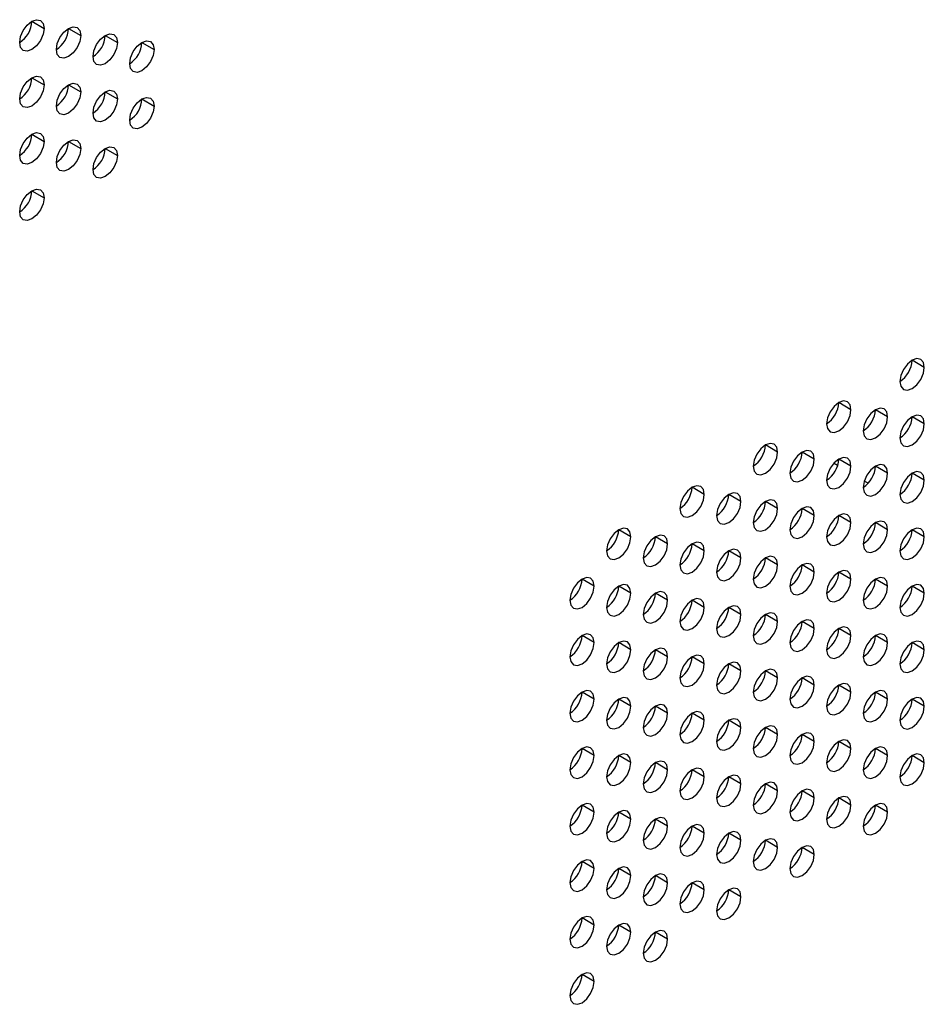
# Model space of a CAD drawing. Header units: millimetres. Extents: x 0 to 1118, y 0 to 864.
# Tile 233 of 256: x 960.52 to 969.24, y 667.02 to 676.51. Entities that reach past the tile are written whole.
import ezdxf

# ---------------------------------------------------------------- set-up
doc = ezdxf.new("R2010")
doc.units = ezdxf.units.MM

msp = doc.modelspace()

# ---------------------------------------------------------------- linework, layer by layer
at = {"color": 7, "linetype": 'Continuous', "lineweight": 25}
for p, q in [((960.6361, 676.4948), (960.7539, 676.4268)), ((960.9896, 676.4267), (961.1075, 676.3587)), ((961.3432, 676.3587), (961.461, 676.2906)), ((961.6967, 676.2906), (961.8146, 676.2226)), ((960.6361, 675.9505), (960.7539, 675.8824)), ((960.9896, 675.8824), (961.1075, 675.8144)), ((961.3432, 675.8143), (961.461, 675.7463)), ((961.6967, 675.7462), (961.8146, 675.6782)), ((960.6361, 675.4061), (960.7539, 675.3381)), ((960.9896, 675.338), (961.1075, 675.27)), ((961.3432, 675.27), (961.461, 675.2019)), ((960.6361, 674.8617), (960.7539, 674.7937)), ((969.2392, 673.1598), (969.1214, 673.2279)), ((968.5321, 672.7516), (968.4142, 672.8197)), ((968.8857, 672.6836), (968.7678, 672.7516)), ((969.2392, 672.6155), (969.1214, 672.6835)), ((967.825, 672.3434), (967.7071, 672.4115)), ((968.1785, 672.2754), (968.0607, 672.3434)), ((968.4035, 672.2124), (968.3651, 672.2346)), ((968.5321, 672.2073), (968.4142, 672.2753)), ((968.8857, 672.1392), (968.7678, 672.2072)), ((969.2392, 672.0711), (969.1214, 672.1392)), ((967.1179, 671.9352), (967, 672.0033)), ((968.6978, 672.0424), (968.6601, 672.0642)), ((967.4714, 671.8671), (967.3536, 671.9352)), ((967.825, 671.7991), (967.7071, 671.8671)), ((968.1785, 671.731), (968.0607, 671.799)), ((968.5321, 671.6629), (968.4142, 671.7309)), ((968.8857, 671.5948), (968.7678, 671.6629)), ((966.4108, 671.527), (966.2929, 671.5951)), ((966.7643, 671.4589), (966.6465, 671.527)), ((969.2392, 671.5268), (969.1214, 671.5948)), ((967.1179, 671.3909), (967, 671.4589)), ((967.4714, 671.3228), (967.3536, 671.3908)), ((967.825, 671.2547), (967.7071, 671.3227)), ((968.1785, 671.1866), (968.0607, 671.2547)), ((968.5321, 671.1186), (968.4142, 671.1866)), ((966.0572, 671.0507), (965.9394, 671.1188)), ((966.4108, 670.9827), (966.2929, 671.0507)), ((968.8857, 671.0505), (968.7678, 671.1185)), ((969.2392, 670.9824), (969.1214, 671.0504)), ((966.7643, 670.9146), (966.6465, 670.9826)), ((967.1179, 670.8465), (967, 670.9145)), ((967.4714, 670.7784), (967.3536, 670.8465)), ((967.825, 670.7103), (967.7071, 670.7784)), ((968.1785, 670.6423), (968.0607, 670.7103)), ((966.0572, 670.5064), (965.9394, 670.5744)), ((968.5321, 670.5742), (968.4142, 670.6422)), ((968.8857, 670.5061), (968.7678, 670.5741)), ((966.4108, 670.4383), (966.2929, 670.5063)), ((969.2392, 670.438), (969.1214, 670.5061)), ((966.7643, 670.3702), (966.6465, 670.4383)), ((967.1179, 670.3021), (967, 670.3702)), ((967.4714, 670.2341), (967.3536, 670.3021)), ((967.825, 670.166), (967.7071, 670.234)), ((968.1785, 670.0979), (968.0607, 670.1659)), ((968.5321, 670.0298), (968.4142, 670.0979)), ((966.0572, 669.962), (965.9394, 670.0301)), ((968.8857, 669.9618), (968.7678, 670.0298)), ((966.4108, 669.8939), (966.2929, 669.962)), ((969.2392, 669.8937), (969.1214, 669.9617)), ((966.7643, 669.8259), (966.6465, 669.8939)), ((967.1179, 669.7578), (967, 669.8258)), ((967.4714, 669.6897), (967.3536, 669.7577)), ((967.825, 669.6216), (967.7071, 669.6897)), ((968.1785, 669.5535), (968.0607, 669.6216)), ((968.5321, 669.4855), (968.4142, 669.5535)), ((966.0572, 669.4177), (965.9394, 669.4857)), ((968.8857, 669.4174), (968.7678, 669.4854)), ((966.4108, 669.3496), (966.2929, 669.4176)), ((966.7643, 669.2815), (966.6465, 669.3495)), ((969.2392, 669.3493), (969.1214, 669.4173)), ((967.1179, 669.2134), (967, 669.2815)), ((967.4714, 669.1453), (967.3536, 669.2134)), ((967.825, 669.0773), (967.7071, 669.1453)), ((968.1785, 669.0092), (968.0607, 669.0772)), ((968.5321, 668.9411), (968.4142, 669.0091)), ((966.0572, 668.8733), (965.9394, 668.9413)), ((966.4108, 668.8052), (966.2929, 668.8733)), ((968.8857, 668.873), (968.7678, 668.9411)), ((966.7643, 668.7371), (966.6465, 668.8052)), ((967.1179, 668.6691), (967, 668.7371)), ((967.4714, 668.601), (967.3536, 668.669)), ((967.825, 668.5329), (967.7071, 668.6009)), ((968.1785, 668.4648), (968.0607, 668.5329)), ((966.0572, 668.3289), (965.9394, 668.397)), ((966.4108, 668.2609), (966.2929, 668.3289)), ((966.7643, 668.1928), (966.6465, 668.2608)), ((967.1179, 668.1247), (967, 668.1927)), ((967.4714, 668.0566), (967.3536, 668.1247)), ((966.0572, 667.7846), (965.9394, 667.8526)), ((966.4108, 667.7165), (966.2929, 667.7845)), ((966.7643, 667.6484), (966.6465, 667.7165)), ((966.0572, 667.2402), (965.9394, 667.3082))]:
    msp.add_line(p, q, dxfattribs=at)
at = {"color": 7, "linetype": 'Continuous', "lineweight": 25, "flags": 128}
for points in [[(960.5182, 676.2907), (960.5272, 676.348), (960.5527, 676.4069), (960.591, 676.4585), (960.6361, 676.4948), (960.6812, 676.5105), (960.7194, 676.5031), (960.745, 676.4737), (960.7539, 676.4268)], [(960.7539, 676.4268), (960.745, 676.3695), (960.7194, 676.3106), (960.6812, 676.2591), (960.6361, 676.2227), (960.591, 676.207), (960.5527, 676.2144), (960.5272, 676.2438), (960.5182, 676.2907)], [(960.8718, 676.2226), (960.8807, 676.2799), (960.9063, 676.3388), (960.9445, 676.3904), (960.9896, 676.4268), (961.0347, 676.4424), (961.073, 676.435), (961.0985, 676.4056), (961.1075, 676.3587)], [(961.2253, 676.1546), (961.2343, 676.2118), (961.2598, 676.2707), (961.2981, 676.3223), (961.3432, 676.3587), (961.3883, 676.3744), (961.4265, 676.3669), (961.4521, 676.3375), (961.461, 676.2906)], [(961.1075, 676.3587), (961.0985, 676.3015), (961.073, 676.2426), (961.0347, 676.191), (960.9896, 676.1546), (960.9445, 676.1389), (960.9063, 676.1463), (960.8807, 676.1757), (960.8718, 676.2226)], [(961.461, 676.2906), (961.4521, 676.2334), (961.4265, 676.1745), (961.3883, 676.1229), (961.3432, 676.0865), (961.2981, 676.0708), (961.2598, 676.0783), (961.2343, 676.1077), (961.2253, 676.1546)], [(961.5789, 676.0865), (961.5879, 676.1437), (961.6134, 676.2026), (961.6516, 676.2542), (961.6967, 676.2906), (961.7418, 676.3063), (961.7801, 676.2989), (961.8056, 676.2695), (961.8146, 676.2226)], [(961.8146, 676.2226), (961.8056, 676.1653), (961.7801, 676.1064), (961.7418, 676.0548), (961.6967, 676.0184), (961.6516, 676.0028), (961.6134, 676.0102), (961.5879, 676.0396), (961.5789, 676.0865)], [(960.5182, 675.7464), (960.5272, 675.8036), (960.5527, 675.8625), (960.591, 675.9141), (960.6361, 675.9505), (960.6812, 675.9662), (960.7194, 675.9587), (960.745, 675.9293), (960.7539, 675.8824)], [(960.8718, 675.6783), (960.8807, 675.7355), (960.9063, 675.7944), (960.9445, 675.846), (960.9896, 675.8824), (961.0347, 675.8981), (961.073, 675.8907), (961.0985, 675.8613), (961.1075, 675.8144)], [(960.7539, 675.8824), (960.745, 675.8252), (960.7194, 675.7663), (960.6812, 675.7147), (960.6361, 675.6783), (960.591, 675.6626), (960.5527, 675.6701), (960.5272, 675.6995), (960.5182, 675.7464)], [(961.1075, 675.8144), (961.0985, 675.7571), (961.073, 675.6982), (961.0347, 675.6466), (960.9896, 675.6102), (960.9445, 675.5946), (960.9063, 675.602), (960.8807, 675.6314), (960.8718, 675.6783)], [(961.2253, 675.6102), (961.2343, 675.6675), (961.2598, 675.7264), (961.2981, 675.7779), (961.3432, 675.8143), (961.3883, 675.83), (961.4265, 675.8226), (961.4521, 675.7932), (961.461, 675.7463)], [(961.461, 675.7463), (961.4521, 675.689), (961.4265, 675.6301), (961.3883, 675.5785), (961.3432, 675.5422), (961.2981, 675.5265), (961.2598, 675.5339), (961.2343, 675.5633), (961.2253, 675.6102)], [(961.5789, 675.5421), (961.5879, 675.5994), (961.6134, 675.6583), (961.6516, 675.7099), (961.6967, 675.7463), (961.7418, 675.7619), (961.7801, 675.7545), (961.8056, 675.7251), (961.8146, 675.6782)], [(961.8146, 675.6782), (961.8056, 675.6209), (961.7801, 675.562), (961.7418, 675.5105), (961.6967, 675.4741), (961.6516, 675.4584), (961.6134, 675.4658), (961.5879, 675.4952), (961.5789, 675.5421)], [(960.5182, 675.202), (960.5272, 675.2593), (960.5527, 675.3182), (960.591, 675.3697), (960.6361, 675.4061), (960.6812, 675.4218), (960.7194, 675.4144), (960.745, 675.385), (960.7539, 675.3381)], [(960.7539, 675.3381), (960.745, 675.2808), (960.7194, 675.2219), (960.6812, 675.1703), (960.6361, 675.1339), (960.591, 675.1183), (960.5527, 675.1257), (960.5272, 675.1551), (960.5182, 675.202)], [(960.8718, 675.1339), (960.8807, 675.1912), (960.9063, 675.2501), (960.9445, 675.3017), (960.9896, 675.3381), (961.0347, 675.3537), (961.073, 675.3463), (961.0985, 675.3169), (961.1075, 675.27)], [(961.1075, 675.27), (961.0985, 675.2127), (961.073, 675.1538), (961.0347, 675.1023), (960.9896, 675.0659), (960.9445, 675.0502), (960.9063, 675.0576), (960.8807, 675.087), (960.8718, 675.1339)], [(961.2253, 675.0658), (961.2343, 675.1231), (961.2598, 675.182), (961.2981, 675.2336), (961.3432, 675.27), (961.3883, 675.2856), (961.4265, 675.2782), (961.4521, 675.2488), (961.461, 675.2019)], [(961.461, 675.2019), (961.4521, 675.1447), (961.4265, 675.0858), (961.3883, 675.0342), (961.3432, 674.9978), (961.2981, 674.9821), (961.2598, 674.9895), (961.2343, 675.0189), (961.2253, 675.0658)], [(960.5182, 674.6576), (960.5272, 674.7149), (960.5527, 674.7738), (960.591, 674.8254), (960.6361, 674.8618), (960.6812, 674.8774), (960.7194, 674.87), (960.745, 674.8406), (960.7539, 674.7937)], [(960.7539, 674.7937), (960.745, 674.7365), (960.7194, 674.6776), (960.6812, 674.626), (960.6361, 674.5896), (960.591, 674.5739), (960.5527, 674.5813), (960.5272, 674.6107), (960.5182, 674.6576)], [(969.2392, 673.1598), (969.2302, 673.2067), (969.2047, 673.2361), (969.1665, 673.2436), (969.1214, 673.2279), (969.0763, 673.1915), (969.038, 673.1399), (969.0125, 673.081), (969.0035, 673.0238)], [(969.0035, 673.0238), (969.0125, 672.9769), (969.038, 672.9475), (969.0763, 672.94), (969.1214, 672.9557), (969.1665, 672.9921), (969.2047, 673.0437), (969.2302, 673.1026), (969.2392, 673.1598)], [(968.5321, 672.7516), (968.5231, 672.7985), (968.4976, 672.8279), (968.4593, 672.8354), (968.4142, 672.8197), (968.3691, 672.7833), (968.3309, 672.7317), (968.3054, 672.6728), (968.2964, 672.6156)], [(968.8857, 672.6836), (968.8767, 672.7305), (968.8511, 672.7599), (968.8129, 672.7673), (968.7678, 672.7516), (968.7227, 672.7152), (968.6845, 672.6636), (968.6589, 672.6047), (968.65, 672.5475)], [(968.2964, 672.6156), (968.3054, 672.5687), (968.3309, 672.5393), (968.3691, 672.5318), (968.4142, 672.5475), (968.4593, 672.5839), (968.4976, 672.6355), (968.5231, 672.6944), (968.5321, 672.7516)], [(968.65, 672.5475), (968.6589, 672.5006), (968.6845, 672.4712), (968.7227, 672.4638), (968.7678, 672.4794), (968.8129, 672.5158), (968.8511, 672.5674), (968.8767, 672.6263), (968.8857, 672.6836)], [(969.2392, 672.6155), (969.2302, 672.6624), (969.2047, 672.6918), (969.1665, 672.6992), (969.1214, 672.6835), (969.0763, 672.6471), (969.038, 672.5956), (969.0125, 672.5367), (969.0035, 672.4794)], [(969.0035, 672.4794), (969.0125, 672.4325), (969.038, 672.4031), (969.0763, 672.3957), (969.1214, 672.4114), (969.1665, 672.4477), (969.2047, 672.4993), (969.2302, 672.5582), (969.2392, 672.6155)], [(967.825, 672.3434), (967.816, 672.3903), (967.7905, 672.4197), (967.7522, 672.4272), (967.7071, 672.4115), (967.662, 672.3751), (967.6238, 672.3235), (967.5983, 672.2646), (967.5893, 672.2074)], [(967.5893, 672.2074), (967.5983, 672.1605), (967.6238, 672.1311), (967.662, 672.1236), (967.7071, 672.1393), (967.7522, 672.1757), (967.7905, 672.2273), (967.816, 672.2862), (967.825, 672.3434)], [(968.1785, 672.2754), (968.1696, 672.3223), (968.144, 672.3517), (968.1058, 672.3591), (968.0607, 672.3434), (968.0156, 672.307), (967.9774, 672.2554), (967.9518, 672.1965), (967.9428, 672.1393)], [(968.5321, 672.2073), (968.5231, 672.2542), (968.4976, 672.2836), (968.4593, 672.291), (968.4142, 672.2753), (968.3691, 672.2389), (968.3309, 672.1874), (968.3054, 672.1285), (968.2964, 672.0712)], [(967.9428, 672.1393), (967.9518, 672.0924), (967.9774, 672.063), (968.0156, 672.0556), (968.0607, 672.0712), (968.1058, 672.1076), (968.144, 672.1592), (968.1696, 672.2181), (968.1785, 672.2754)], [(968.2964, 672.0712), (968.3054, 672.0243), (968.3309, 671.9949), (968.3691, 671.9875), (968.4142, 672.0031), (968.4593, 672.0395), (968.4976, 672.0911), (968.5231, 672.15), (968.5321, 672.2073)], [(968.8857, 672.1392), (968.8767, 672.1861), (968.8511, 672.2155), (968.8129, 672.2229), (968.7678, 672.2073), (968.7227, 672.1709), (968.6845, 672.1193), (968.6589, 672.0604), (968.65, 672.0031)], [(968.65, 672.0031), (968.6589, 671.9562), (968.6845, 671.9268), (968.7227, 671.9194), (968.7678, 671.9351), (968.8129, 671.9715), (968.8511, 672.023), (968.8767, 672.0819), (968.8857, 672.1392)], [(969.2392, 672.0711), (969.2302, 672.118), (969.2047, 672.1474), (969.1665, 672.1548), (969.1214, 672.1392), (969.0763, 672.1028), (969.038, 672.0512), (969.0125, 671.9923), (969.0035, 671.935)], [(967.1179, 671.9352), (967.1089, 671.9821), (967.0834, 672.0115), (967.0451, 672.019), (967, 672.0033), (966.9549, 671.9669), (966.9167, 671.9153), (966.8912, 671.8564), (966.8822, 671.7992)], [(969.0035, 671.935), (969.0125, 671.8881), (969.038, 671.8587), (969.0763, 671.8513), (969.1214, 671.867), (969.1665, 671.9034), (969.2047, 671.955), (969.2302, 672.0139), (969.2392, 672.0711)], [(966.8822, 671.7992), (966.8912, 671.7523), (966.9167, 671.7229), (966.9549, 671.7154), (967, 671.7311), (967.0451, 671.7675), (967.0834, 671.8191), (967.1089, 671.878), (967.1179, 671.9352)], [(967.4714, 671.8671), (967.4625, 671.914), (967.4369, 671.9435), (967.3987, 671.9509), (967.3536, 671.9352), (967.3085, 671.8988), (967.2703, 671.8472), (967.2447, 671.7883), (967.2357, 671.7311)], [(967.2357, 671.7311), (967.2447, 671.6842), (967.2703, 671.6548), (967.3085, 671.6473), (967.3536, 671.663), (967.3987, 671.6994), (967.4369, 671.751), (967.4625, 671.8099), (967.4714, 671.8671)], [(967.825, 671.7991), (967.816, 671.846), (967.7905, 671.8754), (967.7522, 671.8828), (967.7071, 671.8671), (967.662, 671.8307), (967.6238, 671.7792), (967.5983, 671.7203), (967.5893, 671.663)], [(968.1785, 671.731), (968.1696, 671.7779), (968.144, 671.8073), (968.1058, 671.8147), (968.0607, 671.799), (968.0156, 671.7627), (967.9774, 671.7111), (967.9518, 671.6522), (967.9428, 671.5949)], [(967.5893, 671.663), (967.5983, 671.6161), (967.6238, 671.5867), (967.662, 671.5793), (967.7071, 671.5949), (967.7522, 671.6313), (967.7905, 671.6829), (967.816, 671.7418), (967.825, 671.7991)], [(967.9428, 671.5949), (967.9518, 671.548), (967.9774, 671.5186), (968.0156, 671.5112), (968.0607, 671.5269), (968.1058, 671.5633), (968.144, 671.6148), (968.1696, 671.6737), (968.1785, 671.731)], [(968.5321, 671.6629), (968.5231, 671.7098), (968.4976, 671.7392), (968.4593, 671.7466), (968.4142, 671.731), (968.3691, 671.6946), (968.3309, 671.643), (968.3054, 671.5841), (968.2964, 671.5268)], [(968.2964, 671.5268), (968.3054, 671.4799), (968.3309, 671.4505), (968.3691, 671.4431), (968.4142, 671.4588), (968.4593, 671.4952), (968.4976, 671.5468), (968.5231, 671.6057), (968.5321, 671.6629)], [(968.8857, 671.5948), (968.8767, 671.6417), (968.8511, 671.6711), (968.8129, 671.6786), (968.7678, 671.6629), (968.7227, 671.6265), (968.6845, 671.5749), (968.6589, 671.516), (968.65, 671.4588)], [(966.4108, 671.527), (966.4018, 671.5739), (966.3763, 671.6033), (966.338, 671.6108), (966.2929, 671.5951), (966.2478, 671.5587), (966.2096, 671.5071), (966.184, 671.4482), (966.1751, 671.391)], [(966.1751, 671.391), (966.184, 671.3441), (966.2096, 671.3147), (966.2478, 671.3072), (966.2929, 671.3229), (966.338, 671.3593), (966.3763, 671.4109), (966.4018, 671.4698), (966.4108, 671.527)], [(966.7643, 671.4589), (966.7554, 671.5058), (966.7298, 671.5352), (966.6916, 671.5427), (966.6465, 671.527), (966.6014, 671.4906), (966.5631, 671.439), (966.5376, 671.3801), (966.5286, 671.3229)], [(968.65, 671.4588), (968.6589, 671.4119), (968.6845, 671.3825), (968.7227, 671.375), (968.7678, 671.3907), (968.8129, 671.4271), (968.8511, 671.4787), (968.8767, 671.5376), (968.8857, 671.5948)], [(969.2392, 671.5268), (969.2302, 671.5737), (969.2047, 671.6031), (969.1665, 671.6105), (969.1214, 671.5948), (969.0763, 671.5584), (969.038, 671.5068), (969.0125, 671.4479), (969.0035, 671.3907)], [(969.0035, 671.3907), (969.0125, 671.3438), (969.038, 671.3144), (969.0763, 671.307), (969.1214, 671.3226), (969.1665, 671.359), (969.2047, 671.4106), (969.2302, 671.4695), (969.2392, 671.5268)], [(966.5286, 671.3229), (966.5376, 671.276), (966.5631, 671.2466), (966.6014, 671.2391), (966.6465, 671.2548), (966.6916, 671.2912), (966.7298, 671.3428), (966.7554, 671.4017), (966.7643, 671.4589)], [(967.1179, 671.3909), (967.1089, 671.4378), (967.0834, 671.4672), (967.0451, 671.4746), (967, 671.4589), (966.9549, 671.4225), (966.9167, 671.371), (966.8912, 671.3121), (966.8822, 671.2548)], [(966.8822, 671.2548), (966.8912, 671.2079), (966.9167, 671.1785), (966.9549, 671.1711), (967, 671.1867), (967.0451, 671.2231), (967.0834, 671.2747), (967.1089, 671.3336), (967.1179, 671.3909)], [(967.4714, 671.3228), (967.4625, 671.3697), (967.4369, 671.3991), (967.3987, 671.4065), (967.3536, 671.3908), (967.3085, 671.3544), (967.2703, 671.3029), (967.2447, 671.244), (967.2357, 671.1867)], [(967.825, 671.2547), (967.816, 671.3016), (967.7905, 671.331), (967.7522, 671.3384), (967.7071, 671.3228), (967.662, 671.2864), (967.6238, 671.2348), (967.5983, 671.1759), (967.5893, 671.1186)], [(967.2357, 671.1867), (967.2447, 671.1398), (967.2703, 671.1104), (967.3085, 671.103), (967.3536, 671.1187), (967.3987, 671.1551), (967.4369, 671.2066), (967.4625, 671.2655), (967.4714, 671.3228)], [(967.5893, 671.1186), (967.5983, 671.0717), (967.6238, 671.0423), (967.662, 671.0349), (967.7071, 671.0506), (967.7522, 671.087), (967.7905, 671.1386), (967.816, 671.1975), (967.825, 671.2547)], [(968.1785, 671.1866), (968.1696, 671.2335), (968.144, 671.2629), (968.1058, 671.2704), (968.0607, 671.2547), (968.0156, 671.2183), (967.9774, 671.1667), (967.9518, 671.1078), (967.9428, 671.0506)], [(967.9428, 671.0506), (967.9518, 671.0037), (967.9774, 670.9743), (968.0156, 670.9668), (968.0607, 670.9825), (968.1058, 671.0189), (968.144, 671.0705), (968.1696, 671.1294), (968.1785, 671.1866)], [(968.5321, 671.1186), (968.5231, 671.1655), (968.4976, 671.1949), (968.4593, 671.2023), (968.4142, 671.1866), (968.3691, 671.1502), (968.3309, 671.0986), (968.3054, 671.0397), (968.2964, 670.9825)], [(966.0572, 671.0507), (966.0483, 671.0976), (966.0227, 671.127), (965.9845, 671.1345), (965.9394, 671.1188), (965.8943, 671.0824), (965.856, 671.0308), (965.8305, 670.9719), (965.8215, 670.9147)], [(965.8215, 670.9147), (965.8305, 670.8678), (965.856, 670.8384), (965.8943, 670.8309), (965.9394, 670.8466), (965.9845, 670.883), (966.0227, 670.9346), (966.0483, 670.9935), (966.0572, 671.0507)], [(966.4108, 670.9827), (966.4018, 671.0296), (966.3763, 671.059), (966.338, 671.0664), (966.2929, 671.0507), (966.2478, 671.0143), (966.2096, 670.9628), (966.184, 670.9039), (966.1751, 670.8466)], [(968.2964, 670.9825), (968.3054, 670.9356), (968.3309, 670.9062), (968.3691, 670.8988), (968.4142, 670.9144), (968.4593, 670.9508), (968.4976, 671.0024), (968.5231, 671.0613), (968.5321, 671.1186)], [(968.8857, 671.0505), (968.8767, 671.0974), (968.8511, 671.1268), (968.8129, 671.1342), (968.7678, 671.1185), (968.7227, 671.0821), (968.6845, 671.0306), (968.6589, 670.9717), (968.65, 670.9144)], [(968.65, 670.9144), (968.6589, 670.8675), (968.6845, 670.8381), (968.7227, 670.8307), (968.7678, 670.8463), (968.8129, 670.8827), (968.8511, 670.9343), (968.8767, 670.9932), (968.8857, 671.0505)], [(969.2392, 670.9824), (969.2302, 671.0293), (969.2047, 671.0587), (969.1665, 671.0661), (969.1214, 671.0505), (969.0763, 671.0141), (969.038, 670.9625), (969.0125, 670.9036), (969.0035, 670.8463)], [(966.1751, 670.8466), (966.184, 670.7997), (966.2096, 670.7703), (966.2478, 670.7629), (966.2929, 670.7785), (966.338, 670.8149), (966.3763, 670.8665), (966.4018, 670.9254), (966.4108, 670.9827)], [(966.7643, 670.9146), (966.7554, 670.9615), (966.7298, 670.9909), (966.6916, 670.9983), (966.6465, 670.9826), (966.6014, 670.9462), (966.5631, 670.8947), (966.5376, 670.8358), (966.5286, 670.7785)], [(969.0035, 670.8463), (969.0125, 670.7994), (969.038, 670.77), (969.0763, 670.7626), (969.1214, 670.7783), (969.1665, 670.8147), (969.2047, 670.8662), (969.2302, 670.9251), (969.2392, 670.9824)], [(966.5286, 670.7785), (966.5376, 670.7316), (966.5631, 670.7022), (966.6014, 670.6948), (966.6465, 670.7105), (966.6916, 670.7469), (966.7298, 670.7984), (966.7554, 670.8573), (966.7643, 670.9146)], [(967.1179, 670.8465), (967.1089, 670.8934), (967.0834, 670.9228), (967.0451, 670.9302), (967, 670.9146), (966.9549, 670.8782), (966.9167, 670.8266), (966.8912, 670.7677), (966.8822, 670.7104)], [(967.4714, 670.7784), (967.4625, 670.8253), (967.4369, 670.8547), (967.3987, 670.8622), (967.3536, 670.8465), (967.3085, 670.8101), (967.2703, 670.7585), (967.2447, 670.6996), (967.2357, 670.6424)], [(966.8822, 670.7104), (966.8912, 670.6635), (966.9167, 670.6341), (966.9549, 670.6267), (967, 670.6424), (967.0451, 670.6788), (967.0834, 670.7303), (967.1089, 670.7892), (967.1179, 670.8465)], [(967.2357, 670.6424), (967.2447, 670.5955), (967.2703, 670.5661), (967.3085, 670.5586), (967.3536, 670.5743), (967.3987, 670.6107), (967.4369, 670.6623), (967.4625, 670.7212), (967.4714, 670.7784)], [(967.825, 670.7103), (967.816, 670.7572), (967.7905, 670.7867), (967.7522, 670.7941), (967.7071, 670.7784), (967.662, 670.742), (967.6238, 670.6904), (967.5983, 670.6315), (967.5893, 670.5743)], [(967.5893, 670.5743), (967.5983, 670.5274), (967.6238, 670.498), (967.662, 670.4905), (967.7071, 670.5062), (967.7522, 670.5426), (967.7905, 670.5942), (967.816, 670.6531), (967.825, 670.7103)], [(968.1785, 670.6423), (968.1696, 670.6892), (968.144, 670.7186), (968.1058, 670.726), (968.0607, 670.7103), (968.0156, 670.6739), (967.9774, 670.6224), (967.9518, 670.5635), (967.9428, 670.5062)], [(966.0572, 670.5064), (966.0483, 670.5533), (966.0227, 670.5827), (965.9845, 670.5901), (965.9394, 670.5744), (965.8943, 670.538), (965.856, 670.4865), (965.8305, 670.4276), (965.8215, 670.3703)], [(967.9428, 670.5062), (967.9518, 670.4593), (967.9774, 670.4299), (968.0156, 670.4225), (968.0607, 670.4381), (968.1058, 670.4745), (968.144, 670.5261), (968.1696, 670.585), (968.1785, 670.6423)], [(968.5321, 670.5742), (968.5231, 670.6211), (968.4976, 670.6505), (968.4593, 670.6579), (968.4142, 670.6422), (968.3691, 670.6059), (968.3309, 670.5543), (968.3054, 670.4954), (968.2964, 670.4381)], [(968.2964, 670.4381), (968.3054, 670.3912), (968.3309, 670.3618), (968.3691, 670.3544), (968.4142, 670.3701), (968.4593, 670.4065), (968.4976, 670.458), (968.5231, 670.5169), (968.5321, 670.5742)], [(968.8857, 670.5061), (968.8767, 670.553), (968.8511, 670.5824), (968.8129, 670.5898), (968.7678, 670.5742), (968.7227, 670.5378), (968.6845, 670.4862), (968.6589, 670.4273), (968.65, 670.37)], [(965.8215, 670.3703), (965.8305, 670.3234), (965.856, 670.294), (965.8943, 670.2866), (965.9394, 670.3023), (965.9845, 670.3386), (966.0227, 670.3902), (966.0483, 670.4491), (966.0572, 670.5064)], [(966.4108, 670.4383), (966.4018, 670.4852), (966.3763, 670.5146), (966.338, 670.522), (966.2929, 670.5064), (966.2478, 670.47), (966.2096, 670.4184), (966.184, 670.3595), (966.1751, 670.3022)], [(968.65, 670.37), (968.6589, 670.3231), (968.6845, 670.2937), (968.7227, 670.2863), (968.7678, 670.302), (968.8129, 670.3384), (968.8511, 670.39), (968.8767, 670.4489), (968.8857, 670.5061)], [(969.2392, 670.438), (969.2302, 670.4849), (969.2047, 670.5143), (969.1665, 670.5218), (969.1214, 670.5061), (969.0763, 670.4697), (969.038, 670.4181), (969.0125, 670.3592), (969.0035, 670.302)], [(966.1751, 670.3022), (966.184, 670.2553), (966.2096, 670.2259), (966.2478, 670.2185), (966.2929, 670.2342), (966.338, 670.2706), (966.3763, 670.3221), (966.4018, 670.381), (966.4108, 670.4383)], [(966.7643, 670.3702), (966.7554, 670.4171), (966.7298, 670.4465), (966.6916, 670.454), (966.6465, 670.4383), (966.6014, 670.4019), (966.5631, 670.3503), (966.5376, 670.2914), (966.5286, 670.2342)], [(967.1179, 670.3021), (967.1089, 670.349), (967.0834, 670.3784), (967.0451, 670.3859), (967, 670.3702), (966.9549, 670.3338), (966.9167, 670.2822), (966.8912, 670.2233), (966.8822, 670.1661)], [(969.0035, 670.302), (969.0125, 670.2551), (969.038, 670.2257), (969.0763, 670.2182), (969.1214, 670.2339), (969.1665, 670.2703), (969.2047, 670.3219), (969.2302, 670.3808), (969.2392, 670.438)], [(966.5286, 670.2342), (966.5376, 670.1873), (966.5631, 670.1579), (966.6014, 670.1504), (966.6465, 670.1661), (966.6916, 670.2025), (966.7298, 670.2541), (966.7554, 670.313), (966.7643, 670.3702)], [(966.8822, 670.1661), (966.8912, 670.1192), (966.9167, 670.0898), (966.9549, 670.0823), (967, 670.098), (967.0451, 670.1344), (967.0834, 670.186), (967.1089, 670.2449), (967.1179, 670.3021)], [(967.4714, 670.2341), (967.4625, 670.281), (967.4369, 670.3104), (967.3987, 670.3178), (967.3536, 670.3021), (967.3085, 670.2657), (967.2703, 670.2142), (967.2447, 670.1553), (967.2357, 670.098)], [(967.2357, 670.098), (967.2447, 670.0511), (967.2703, 670.0217), (967.3085, 670.0143), (967.3536, 670.0299), (967.3987, 670.0663), (967.4369, 670.1179), (967.4625, 670.1768), (967.4714, 670.2341)], [(967.825, 670.166), (967.816, 670.2129), (967.7905, 670.2423), (967.7522, 670.2497), (967.7071, 670.234), (967.662, 670.1976), (967.6238, 670.1461), (967.5983, 670.0872), (967.5893, 670.0299)], [(967.5893, 670.0299), (967.5983, 669.983), (967.6238, 669.9536), (967.662, 669.9462), (967.7071, 669.9619), (967.7522, 669.9983), (967.7905, 670.0498), (967.816, 670.1087), (967.825, 670.166)], [(968.1785, 670.0979), (968.1696, 670.1448), (968.144, 670.1742), (968.1058, 670.1816), (968.0607, 670.166), (968.0156, 670.1296), (967.9774, 670.078), (967.9518, 670.0191), (967.9428, 669.9618)], [(967.9428, 669.9618), (967.9518, 669.9149), (967.9774, 669.8855), (968.0156, 669.8781), (968.0607, 669.8938), (968.1058, 669.9302), (968.144, 669.9818), (968.1696, 670.0407), (968.1785, 670.0979)], [(968.5321, 670.0298), (968.5231, 670.0767), (968.4976, 670.1061), (968.4593, 670.1136), (968.4142, 670.0979), (968.3691, 670.0615), (968.3309, 670.0099), (968.3054, 669.951), (968.2964, 669.8938)], [(966.0572, 669.962), (966.0483, 670.0089), (966.0227, 670.0383), (965.9845, 670.0458), (965.9394, 670.0301), (965.8943, 669.9937), (965.856, 669.9421), (965.8305, 669.8832), (965.8215, 669.826)], [(968.2964, 669.8938), (968.3054, 669.8469), (968.3309, 669.8175), (968.3691, 669.81), (968.4142, 669.8257), (968.4593, 669.8621), (968.4976, 669.9137), (968.5231, 669.9726), (968.5321, 670.0298)], [(968.8857, 669.9618), (968.8767, 670.0087), (968.8511, 670.0381), (968.8129, 670.0455), (968.7678, 670.0298), (968.7227, 669.9934), (968.6845, 669.9418), (968.6589, 669.8829), (968.65, 669.8257)], [(965.8215, 669.826), (965.8305, 669.779), (965.856, 669.7496), (965.8943, 669.7422), (965.9394, 669.7579), (965.9845, 669.7943), (966.0227, 669.8459), (966.0483, 669.9048), (966.0572, 669.962)], [(966.4108, 669.8939), (966.4018, 669.9408), (966.3763, 669.9702), (966.338, 669.9777), (966.2929, 669.962), (966.2478, 669.9256), (966.2096, 669.874), (966.184, 669.8151), (966.1751, 669.7579)], [(966.7643, 669.8259), (966.7554, 669.8728), (966.7298, 669.9022), (966.6916, 669.9096), (966.6465, 669.8939), (966.6014, 669.8575), (966.5631, 669.806), (966.5376, 669.7471), (966.5286, 669.6898)], [(968.65, 669.8257), (968.6589, 669.7788), (968.6845, 669.7494), (968.7227, 669.742), (968.7678, 669.7576), (968.8129, 669.794), (968.8511, 669.8456), (968.8767, 669.9045), (968.8857, 669.9618)], [(969.2392, 669.8937), (969.2302, 669.9406), (969.2047, 669.97), (969.1665, 669.9774), (969.1214, 669.9617), (969.0763, 669.9253), (969.038, 669.8738), (969.0125, 669.8149), (969.0035, 669.7576)], [(966.1751, 669.7579), (966.184, 669.711), (966.2096, 669.6816), (966.2478, 669.6741), (966.2929, 669.6898), (966.338, 669.7262), (966.3763, 669.7778), (966.4018, 669.8367), (966.4108, 669.8939)], [(966.5286, 669.6898), (966.5376, 669.6429), (966.5631, 669.6135), (966.6014, 669.6061), (966.6465, 669.6217), (966.6916, 669.6581), (966.7298, 669.7097), (966.7554, 669.7686), (966.7643, 669.8259)], [(967.1179, 669.7578), (967.1089, 669.8047), (967.0834, 669.8341), (967.0451, 669.8415), (967, 669.8258), (966.9549, 669.7894), (966.9167, 669.7379), (966.8912, 669.679), (966.8822, 669.6217)], [(969.0035, 669.7576), (969.0125, 669.7107), (969.038, 669.6813), (969.0763, 669.6739), (969.1214, 669.6896), (969.1665, 669.7259), (969.2047, 669.7775), (969.2302, 669.8364), (969.2392, 669.8937)], [(966.8822, 669.6217), (966.8912, 669.5748), (966.9167, 669.5454), (966.9549, 669.538), (967, 669.5537), (967.0451, 669.5901), (967.0834, 669.6416), (967.1089, 669.7005), (967.1179, 669.7578)], [(967.4714, 669.6897), (967.4625, 669.7366), (967.4369, 669.766), (967.3987, 669.7734), (967.3536, 669.7578), (967.3085, 669.7214), (967.2703, 669.6698), (967.2447, 669.6109), (967.2357, 669.5536)], [(967.2357, 669.5536), (967.2447, 669.5067), (967.2703, 669.4773), (967.3085, 669.4699), (967.3536, 669.4856), (967.3987, 669.522), (967.4369, 669.5735), (967.4625, 669.6324), (967.4714, 669.6897)], [(967.825, 669.6216), (967.816, 669.6685), (967.7905, 669.6979), (967.7522, 669.7054), (967.7071, 669.6897), (967.662, 669.6533), (967.6238, 669.6017), (967.5983, 669.5428), (967.5893, 669.4856)], [(968.1785, 669.5535), (968.1696, 669.6004), (968.144, 669.6299), (968.1058, 669.6373), (968.0607, 669.6216), (968.0156, 669.5852), (967.9774, 669.5336), (967.9518, 669.4747), (967.9428, 669.4175)], [(967.5893, 669.4856), (967.5983, 669.4387), (967.6238, 669.4093), (967.662, 669.4018), (967.7071, 669.4175), (967.7522, 669.4539), (967.7905, 669.5055), (967.816, 669.5644), (967.825, 669.6216)], [(967.9428, 669.4175), (967.9518, 669.3706), (967.9774, 669.3412), (968.0156, 669.3337), (968.0607, 669.3494), (968.1058, 669.3858), (968.144, 669.4374), (968.1696, 669.4963), (968.1785, 669.5535)], [(968.5321, 669.4855), (968.5231, 669.5324), (968.4976, 669.5618), (968.4593, 669.5692), (968.4142, 669.5535), (968.3691, 669.5171), (968.3309, 669.4656), (968.3054, 669.4067), (968.2964, 669.3494)], [(966.0572, 669.4177), (966.0483, 669.4646), (966.0227, 669.494), (965.9845, 669.5014), (965.9394, 669.4857), (965.8943, 669.4493), (965.856, 669.3977), (965.8305, 669.3388), (965.8215, 669.2816)], [(966.4108, 669.3496), (966.4018, 669.3965), (966.3763, 669.4259), (966.338, 669.4333), (966.2929, 669.4176), (966.2478, 669.3812), (966.2096, 669.3297), (966.184, 669.2708), (966.1751, 669.2135)], [(968.2964, 669.3494), (968.3054, 669.3025), (968.3309, 669.2731), (968.3691, 669.2657), (968.4142, 669.2813), (968.4593, 669.3177), (968.4976, 669.3693), (968.5231, 669.4282), (968.5321, 669.4855)], [(968.8857, 669.4174), (968.8767, 669.4643), (968.8511, 669.4937), (968.8129, 669.5011), (968.7678, 669.4854), (968.7227, 669.4491), (968.6845, 669.3975), (968.6589, 669.3386), (968.65, 669.2813)], [(969.2392, 669.3493), (969.2302, 669.3962), (969.2047, 669.4256), (969.1665, 669.433), (969.1214, 669.4174), (969.0763, 669.381), (969.038, 669.3294), (969.0125, 669.2705), (969.0035, 669.2132)], [(965.8215, 669.2816), (965.8305, 669.2347), (965.856, 669.2053), (965.8943, 669.1979), (965.9394, 669.2135), (965.9845, 669.2499), (966.0227, 669.3015), (966.0483, 669.3604), (966.0572, 669.4177)], [(966.1751, 669.2135), (966.184, 669.1666), (966.2096, 669.1372), (966.2478, 669.1298), (966.2929, 669.1455), (966.338, 669.1819), (966.3763, 669.2334), (966.4018, 669.2923), (966.4108, 669.3496)], [(966.7643, 669.2815), (966.7554, 669.3284), (966.7298, 669.3578), (966.6916, 669.3652), (966.6465, 669.3496), (966.6014, 669.3132), (966.5631, 669.2616), (966.5376, 669.2027), (966.5286, 669.1454)], [(968.65, 669.2813), (968.6589, 669.2344), (968.6845, 669.205), (968.7227, 669.1976), (968.7678, 669.2133), (968.8129, 669.2497), (968.8511, 669.3012), (968.8767, 669.3601), (968.8857, 669.4174)], [(969.0035, 669.2132), (969.0125, 669.1663), (969.038, 669.1369), (969.0763, 669.1295), (969.1214, 669.1452), (969.1665, 669.1816), (969.2047, 669.2332), (969.2302, 669.2921), (969.2392, 669.3493)], [(966.5286, 669.1454), (966.5376, 669.0985), (966.5631, 669.0691), (966.6014, 669.0617), (966.6465, 669.0774), (966.6916, 669.1138), (966.7298, 669.1653), (966.7554, 669.2242), (966.7643, 669.2815)], [(967.1179, 669.2134), (967.1089, 669.2603), (967.0834, 669.2897), (967.0451, 669.2972), (967, 669.2815), (966.9549, 669.2451), (966.9167, 669.1935), (966.8912, 669.1346), (966.8822, 669.0774)], [(966.8822, 669.0774), (966.8912, 669.0305), (966.9167, 669.0011), (966.9549, 668.9936), (967, 669.0093), (967.0451, 669.0457), (967.0834, 669.0973), (967.1089, 669.1562), (967.1179, 669.2134)], [(967.4714, 669.1453), (967.4625, 669.1922), (967.4369, 669.2216), (967.3987, 669.2291), (967.3536, 669.2134), (967.3085, 669.177), (967.2703, 669.1254), (967.2447, 669.0665), (967.2357, 669.0093)], [(967.825, 669.0773), (967.816, 669.1242), (967.7905, 669.1536), (967.7522, 669.161), (967.7071, 669.1453), (967.662, 669.1089), (967.6238, 669.0574), (967.5983, 668.9985), (967.5893, 668.9412)], [(967.2357, 669.0093), (967.2447, 668.9624), (967.2703, 668.933), (967.3085, 668.9255), (967.3536, 668.9412), (967.3987, 668.9776), (967.4369, 669.0292), (967.4625, 669.0881), (967.4714, 669.1453)], [(967.5893, 668.9412), (967.5983, 668.8943), (967.6238, 668.8649), (967.662, 668.8575), (967.7071, 668.8731), (967.7522, 668.9095), (967.7905, 668.9611), (967.816, 669.02), (967.825, 669.0773)], [(968.1785, 669.0092), (968.1696, 669.0561), (968.144, 669.0855), (968.1058, 669.0929), (968.0607, 669.0772), (968.0156, 669.0408), (967.9774, 668.9893), (967.9518, 668.9304), (967.9428, 668.8731)], [(967.9428, 668.8731), (967.9518, 668.8262), (967.9774, 668.7968), (968.0156, 668.7894), (968.0607, 668.8051), (968.1058, 668.8415), (968.144, 668.893), (968.1696, 668.9519), (968.1785, 669.0092)], [(968.5321, 668.9411), (968.5231, 668.988), (968.4976, 669.0174), (968.4593, 669.0248), (968.4142, 669.0092), (968.3691, 668.9728), (968.3309, 668.9212), (968.3054, 668.8623), (968.2964, 668.805)], [(966.0572, 668.8733), (966.0483, 668.9202), (966.0227, 668.9496), (965.9845, 668.957), (965.9394, 668.9414), (965.8943, 668.905), (965.856, 668.8534), (965.8305, 668.7945), (965.8215, 668.7372)], [(965.8215, 668.7372), (965.8305, 668.6903), (965.856, 668.6609), (965.8943, 668.6535), (965.9394, 668.6692), (965.9845, 668.7056), (966.0227, 668.7571), (966.0483, 668.816), (966.0572, 668.8733)], [(966.4108, 668.8052), (966.4018, 668.8521), (966.3763, 668.8815), (966.338, 668.889), (966.2929, 668.8733), (966.2478, 668.8369), (966.2096, 668.7853), (966.184, 668.7264), (966.1751, 668.6692)], [(968.2964, 668.805), (968.3054, 668.7581), (968.3309, 668.7287), (968.3691, 668.7213), (968.4142, 668.737), (968.4593, 668.7734), (968.4976, 668.825), (968.5231, 668.8839), (968.5321, 668.9411)], [(968.8857, 668.873), (968.8767, 668.9199), (968.8511, 668.9493), (968.8129, 668.9568), (968.7678, 668.9411), (968.7227, 668.9047), (968.6845, 668.8531), (968.6589, 668.7942), (968.65, 668.737)], [(968.65, 668.737), (968.6589, 668.6901), (968.6845, 668.6607), (968.7227, 668.6532), (968.7678, 668.6689), (968.8129, 668.7053), (968.8511, 668.7569), (968.8767, 668.8158), (968.8857, 668.873)], [(966.1751, 668.6692), (966.184, 668.6223), (966.2096, 668.5928), (966.2478, 668.5854), (966.2929, 668.6011), (966.338, 668.6375), (966.3763, 668.6891), (966.4018, 668.748), (966.4108, 668.8052)], [(966.7643, 668.7371), (966.7554, 668.784), (966.7298, 668.8134), (966.6916, 668.8209), (966.6465, 668.8052), (966.6014, 668.7688), (966.5631, 668.7172), (966.5376, 668.6583), (966.5286, 668.6011)], [(966.5286, 668.6011), (966.5376, 668.5542), (966.5631, 668.5248), (966.6014, 668.5173), (966.6465, 668.533), (966.6916, 668.5694), (966.7298, 668.621), (966.7554, 668.6799), (966.7643, 668.7371)], [(967.1179, 668.6691), (967.1089, 668.716), (967.0834, 668.7454), (967.0451, 668.7528), (967, 668.7371), (966.9549, 668.7007), (966.9167, 668.6492), (966.8912, 668.5903), (966.8822, 668.533)], [(967.4714, 668.601), (967.4625, 668.6479), (967.4369, 668.6773), (967.3987, 668.6847), (967.3536, 668.669), (967.3085, 668.6326), (967.2703, 668.5811), (967.2447, 668.5222), (967.2357, 668.4649)], [(966.8822, 668.533), (966.8912, 668.4861), (966.9167, 668.4567), (966.9549, 668.4493), (967, 668.4649), (967.0451, 668.5013), (967.0834, 668.5529), (967.1089, 668.6118), (967.1179, 668.6691)], [(967.2357, 668.4649), (967.2447, 668.418), (967.2703, 668.3886), (967.3085, 668.3812), (967.3536, 668.3969), (967.3987, 668.4333), (967.4369, 668.4848), (967.4625, 668.5437), (967.4714, 668.601)], [(967.825, 668.5329), (967.816, 668.5798), (967.7905, 668.6092), (967.7522, 668.6166), (967.7071, 668.601), (967.662, 668.5646), (967.6238, 668.513), (967.5983, 668.4541), (967.5893, 668.3968)], [(967.5893, 668.3968), (967.5983, 668.3499), (967.6238, 668.3205), (967.662, 668.3131), (967.7071, 668.3288), (967.7522, 668.3652), (967.7905, 668.4167), (967.816, 668.4756), (967.825, 668.5329)], [(968.1785, 668.4648), (968.1696, 668.5117), (968.144, 668.5411), (968.1058, 668.5486), (968.0607, 668.5329), (968.0156, 668.4965), (967.9774, 668.4449), (967.9518, 668.386), (967.9428, 668.3288)], [(966.0572, 668.3289), (966.0483, 668.3758), (966.0227, 668.4052), (965.9845, 668.4127), (965.9394, 668.397), (965.8943, 668.3606), (965.856, 668.309), (965.8305, 668.2501), (965.8215, 668.1929)], [(967.9428, 668.3288), (967.9518, 668.2819), (967.9774, 668.2525), (968.0156, 668.245), (968.0607, 668.2607), (968.1058, 668.2971), (968.144, 668.3487), (968.1696, 668.4076), (968.1785, 668.4648)], [(965.8215, 668.1929), (965.8305, 668.146), (965.856, 668.1166), (965.8943, 668.1091), (965.9394, 668.1248), (965.9845, 668.1612), (966.0227, 668.2128), (966.0483, 668.2717), (966.0572, 668.3289)], [(966.4108, 668.2609), (966.4018, 668.3078), (966.3763, 668.3372), (966.338, 668.3446), (966.2929, 668.3289), (966.2478, 668.2925), (966.2096, 668.2409), (966.184, 668.182), (966.1751, 668.1248)], [(966.1751, 668.1248), (966.184, 668.0779), (966.2096, 668.0485), (966.2478, 668.0411), (966.2929, 668.0567), (966.338, 668.0931), (966.3763, 668.1447), (966.4018, 668.2036), (966.4108, 668.2609)], [(966.7643, 668.1928), (966.7554, 668.2397), (966.7298, 668.2691), (966.6916, 668.2765), (966.6465, 668.2608), (966.6014, 668.2244), (966.5631, 668.1729), (966.5376, 668.114), (966.5286, 668.0567)], [(967.1179, 668.1247), (967.1089, 668.1716), (967.0834, 668.201), (967.0451, 668.2084), (967, 668.1928), (966.9549, 668.1564), (966.9167, 668.1048), (966.8912, 668.0459), (966.8822, 667.9886)], [(966.5286, 668.0567), (966.5376, 668.0098), (966.5631, 667.9804), (966.6014, 667.973), (966.6465, 667.9887), (966.6916, 668.0251), (966.7298, 668.0766), (966.7554, 668.1355), (966.7643, 668.1928)], [(966.8822, 667.9886), (966.8912, 667.9417), (966.9167, 667.9123), (966.9549, 667.9049), (967, 667.9206), (967.0451, 667.957), (967.0834, 668.0085), (967.1089, 668.0674), (967.1179, 668.1247)], [(967.4714, 668.0566), (967.4625, 668.1035), (967.4369, 668.1329), (967.3987, 668.1404), (967.3536, 668.1247), (967.3085, 668.0883), (967.2703, 668.0367), (967.2447, 667.9778), (967.2357, 667.9206)], [(967.2357, 667.9206), (967.2447, 667.8737), (967.2703, 667.8443), (967.3085, 667.8368), (967.3536, 667.8525), (967.3987, 667.8889), (967.4369, 667.9405), (967.4625, 667.9994), (967.4714, 668.0566)], [(966.0572, 667.7846), (966.0483, 667.8315), (966.0227, 667.8609), (965.9845, 667.8683), (965.9394, 667.8526), (965.8943, 667.8162), (965.856, 667.7647), (965.8305, 667.7058), (965.8215, 667.6485)], [(965.8215, 667.6485), (965.8305, 667.6016), (965.856, 667.5722), (965.8943, 667.5648), (965.9394, 667.5805), (965.9845, 667.6168), (966.0227, 667.6684), (966.0483, 667.7273), (966.0572, 667.7846)], [(966.4108, 667.7165), (966.4018, 667.7634), (966.3763, 667.7928), (966.338, 667.8002), (966.2929, 667.7846), (966.2478, 667.7482), (966.2096, 667.6966), (966.184, 667.6377), (966.1751, 667.5804)], [(966.7643, 667.6484), (966.7554, 667.6953), (966.7298, 667.7247), (966.6916, 667.7322), (966.6465, 667.7165), (966.6014, 667.6801), (966.5631, 667.6285), (966.5376, 667.5696), (966.5286, 667.5124)], [(966.1751, 667.5804), (966.184, 667.5335), (966.2096, 667.5041), (966.2478, 667.4967), (966.2929, 667.5124), (966.338, 667.5488), (966.3763, 667.6003), (966.4018, 667.6592), (966.4108, 667.7165)], [(966.5286, 667.5124), (966.5376, 667.4655), (966.5631, 667.436), (966.6014, 667.4286), (966.6465, 667.4443), (966.6916, 667.4807), (966.7298, 667.5323), (966.7554, 667.5912), (966.7643, 667.6484)], [(966.0572, 667.2402), (966.0483, 667.2871), (966.0227, 667.3165), (965.9845, 667.3239), (965.9394, 667.3083), (965.8943, 667.2719), (965.856, 667.2203), (965.8305, 667.1614), (965.8215, 667.1041)], [(965.8215, 667.1041), (965.8305, 667.0572), (965.856, 667.0278), (965.8943, 667.0204), (965.9394, 667.0361), (965.9845, 667.0725), (966.0227, 667.1241), (966.0483, 667.183), (966.0572, 667.2402)]]:
    msp.add_lwpolyline(points, dxfattribs=at)
at = {"color": 7, "linetype": 'Continuous', "lineweight": 25}
for centre in [(960.3802, 676.5065), (960.7338, 676.4384), (961.0873, 676.3703), (961.4409, 676.3022), (960.3802, 675.9621), (960.7338, 675.894), (961.0873, 675.826), (961.4409, 675.7579), (960.3802, 675.4178), (960.7338, 675.3497), (961.0873, 675.2816), (960.3802, 674.8734), (968.8655, 673.2395), (968.1584, 672.8313), (968.5119, 672.7632), (968.8655, 672.6952), (967.4513, 672.4231), (967.8048, 672.355), (968.1584, 672.287), (968.5119, 672.2189), (968.8655, 672.1508), (966.7442, 672.0149), (967.0977, 671.9468), (967.4513, 671.8787), (967.8048, 671.8107), (968.1584, 671.7426), (968.5119, 671.6745), (966.0371, 671.6067), (966.3906, 671.5386), (968.8655, 671.6064), (966.7442, 671.4705), (967.0977, 671.4025), (967.4513, 671.3344), (967.8048, 671.2663), (968.1584, 671.1982), (965.6835, 671.1304), (966.0371, 671.0623), (968.5119, 671.1302), (968.8655, 671.0621), (966.3906, 670.9943), (966.7442, 670.9262), (967.0977, 670.8581), (967.4513, 670.79), (967.8048, 670.7219), (965.6835, 670.5861), (968.1584, 670.6539), (968.5119, 670.5858), (966.0371, 670.518), (968.8655, 670.5177), (966.3906, 670.4499), (966.7442, 670.3818), (967.0977, 670.3137), (967.4513, 670.2457), (967.8048, 670.1776), (968.1584, 670.1095), (965.6835, 670.0417), (968.5119, 670.0414), (966.0371, 669.9736), (968.8655, 669.9734), (966.3906, 669.9055), (966.7442, 669.8375), (967.0977, 669.7694), (967.4513, 669.7013), (967.8048, 669.6332), (968.1584, 669.5651), (965.6835, 669.4973), (968.5119, 669.4971), (966.0371, 669.4293), (966.3906, 669.3612), (968.8655, 669.429), (966.7442, 669.2931), (967.0977, 669.225), (967.4513, 669.1569), (967.8048, 669.0889), (968.1584, 669.0208), (965.6835, 668.953), (966.0371, 668.8849), (968.5119, 668.9527), (966.3906, 668.8168), (966.7442, 668.7487), (967.0977, 668.6807), (967.4513, 668.6126), (967.8048, 668.5445), (965.6835, 668.4086), (966.0371, 668.3405), (966.3906, 668.2725), (966.7442, 668.2044), (967.0977, 668.1363), (965.6835, 667.8643), (966.0371, 667.7962), (966.3906, 667.7281), (965.6835, 667.3199)]:
    msp.add_arc(centre, 0.2561, 302.60548, 357.39452, dxfattribs=at)

doc.saveas('drawing.dxf')
